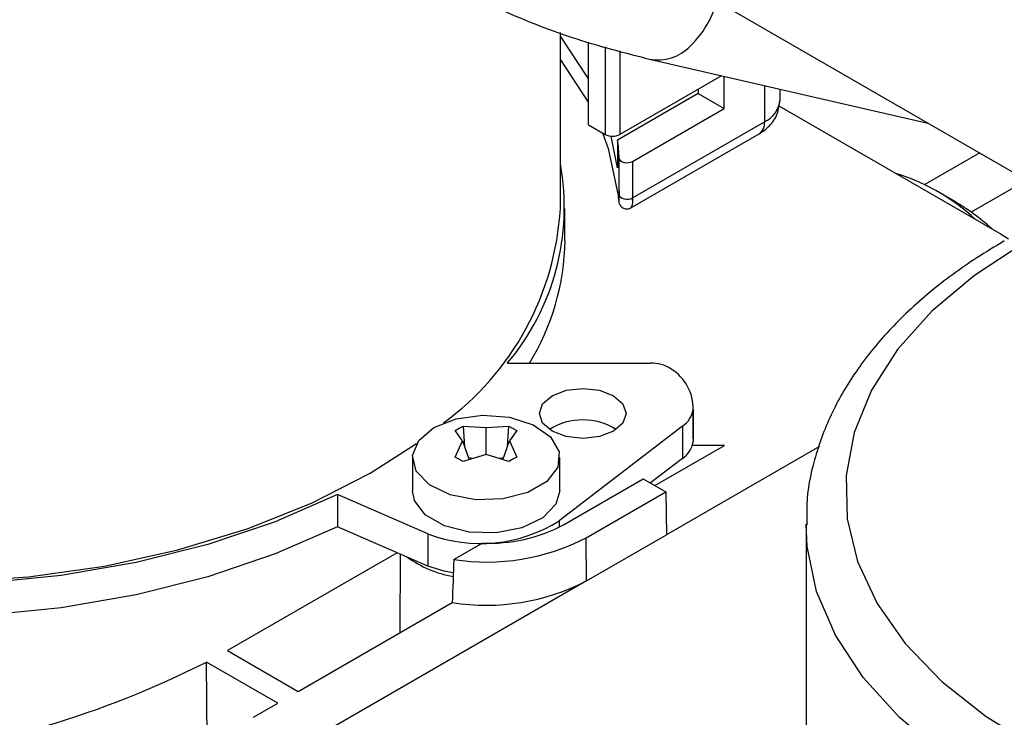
# Model space of a CAD drawing. Header units: millimetres. Extents: x 16 to 503, y 3 to 290.
# Tile 61 of 169: x 99.82 to 102.7, y 118.93 to 120.97. Entities that reach past the tile are written whole.
import ezdxf

# ---------------------------------------------------------------- set-up
doc = ezdxf.new("R2010")
doc.units = ezdxf.units.MM

msp = doc.modelspace()

# ---------------------------------------------------------------- linework, layer by layer
at = {"color": 7, "linetype": 'Continuous', "lineweight": 25}
for p, q in [((100.923, 121.5676), (105.5884, 118.8743)), ((101.4002, 120.4218), (101.4002, 120.9367)), ((101.482, 120.6668), (101.482, 120.9079)), ((101.531, 120.8944), (101.531, 120.6385)), ((101.5745, 120.8825), (101.5745, 120.6385)), ((101.6612, 120.8586), (102.4748, 120.6718)), ((101.8719, 120.8102), (101.5745, 120.6385)), ((101.8791, 120.7139), (101.8791, 120.8086)), ((101.9972, 120.7815), (101.9972, 120.6753)), ((101.8029, 120.7578), (101.5675, 120.622)), ((101.8029, 120.7704), (101.8029, 120.7578)), ((101.8029, 120.7578), (101.8791, 120.7139)), ((102.0423, 120.7711), (102.0423, 120.7381)), ((102.0391, 120.722), (102.6895, 120.3465)), ((101.6115, 120.5594), (101.8791, 120.7139)), ((101.482, 120.6668), (101.531, 120.6385)), ((101.6115, 120.4526), (101.9972, 120.6753)), ((101.5675, 120.5403), (101.5492, 120.6335)), ((101.6063, 120.4236), (101.9813, 120.6401)), ((101.5675, 120.622), (101.5675, 120.5403)), ((102.6266, 120.5841), (102.4661, 120.4915)), ((101.5721, 120.4617), (101.5721, 120.5685)), ((101.6115, 120.5594), (101.6115, 120.4526)), ((102.7645, 120.5045), (102.602, 120.4107)), ((101.5721, 120.4733), (101.5721, 120.4623)), ((102.5523, 120.443), (102.4979, 120.4744)), ((101.4137, 120.3276), (101.4137, 120.4218)), ((102.6895, 120.3465), (102.7112, 120.3329)), ((101.2451, 119.9688), (101.6635, 119.9692)), ((101.7885, 119.8334), (101.7885, 119.7392)), ((101.7889, 119.7489), (101.7889, 119.8431)), ((101.0929, 119.7717), (101.1044, 119.7787)), ((101.1142, 119.7417), (101.0929, 119.7717)), ((101.1044, 119.7787), (101.116, 119.7851)), ((101.116, 119.7851), (101.1829, 119.7814)), ((101.116, 119.7851), (101.1202, 119.7245)), ((101.1829, 119.7814), (101.2497, 119.7851)), ((101.1829, 119.7021), (101.1829, 119.7814)), ((101.2455, 119.7245), (101.2497, 119.7851)), ((101.2497, 119.7851), (101.2729, 119.7717)), ((101.2729, 119.7717), (101.2515, 119.7417)), ((101.7577, 119.7848), (101.3966, 119.5082)), ((101.7577, 119.7848), (101.7577, 119.6906)), ((101.0929, 119.6945), (101.1142, 119.7417)), ((101.1142, 119.7417), (101.1334, 119.6866)), ((101.2323, 119.6866), (101.2515, 119.7417)), ((101.2515, 119.7417), (101.2729, 119.6945)), ((101.7889, 119.7489), (101.7885, 119.7392)), ((100.8442, 119.647), (100.9796, 119.734)), ((101.6769, 119.6111), (101.8806, 119.7287)), ((102.158, 119.7257), (101.7104, 119.4672)), ((101.8806, 119.7287), (101.7864, 119.7287)), ((100.9675, 119.6929), (100.9675, 119.596)), ((101.116, 119.6812), (101.0929, 119.6945)), ((101.1829, 119.7021), (101.116, 119.6812)), ((101.144, 119.6899), (101.1313, 119.6926)), ((101.2497, 119.6812), (101.1829, 119.7021)), ((101.2344, 119.6926), (101.2217, 119.6899)), ((101.2614, 119.6881), (101.2497, 119.6812)), ((101.2729, 119.6945), (101.2614, 119.6881)), ((101.3983, 119.596), (101.3983, 119.6929)), ((101.7577, 119.6906), (101.6639, 119.6187)), ((101.4095, 119.4966), (101.6424, 119.6311)), ((101.6424, 119.6311), (101.7085, 119.5929)), ((101.4756, 119.4584), (101.7085, 119.5929)), ((101.7085, 119.5929), (101.7104, 119.4673)), ((101.0129, 119.4698), (100.7481, 119.585)), ((100.7481, 119.585), (100.7481, 119.4908)), ((101.3966, 119.5082), (101.3966, 119.4896)), ((101.0129, 119.3756), (100.7481, 119.4908)), ((102.1186, 119.499), (102.1186, 117.8156)), ((101.0129, 119.4698), (101.0129, 119.3756)), ((101.4765, 119.3323), (101.4756, 119.4584)), ((101.4765, 119.3323), (101.7103, 119.4672)), ((101.0883, 119.3947), (101.171, 119.4425)), ((100.923, 119.4147), (100.4266, 119.1282)), ((100.9318, 119.4108), (100.9309, 119.1804)), ((101.4765, 119.3323), (99.8638, 118.4012)), ((100.6335, 119.0088), (101.0841, 119.2689)), ((100.4266, 119.1282), (100.6335, 119.0088)), ((100.5737, 118.9743), (100.3652, 119.0946)), ((100.3669, 118.8601), (100.3652, 119.0946)), ((100.5023, 118.933), (100.5737, 118.9743))]:
    msp.add_line(p, q, dxfattribs=at)
at = {"color": 7, "linetype": 'Continuous', "lineweight": 25, "flags": 128}
for points in [[(101.482, 120.8003), (101.4773, 120.8089), (101.4002, 120.9256)], [(101.4002, 120.8565), (101.4815, 120.7323), (101.482, 120.7313)], [(101.5231, 120.6431), (101.5395, 120.5973), (101.5689, 120.4594)], [(100.7481, 119.585), (100.5662, 119.5051), (100.3691, 119.4384), (100.1596, 119.3857), (99.9406, 119.3478), (99.7155, 119.3252), (99.4872, 119.3184), (99.2592, 119.3273), (99.0347, 119.3518), (98.8168, 119.3917), (98.6087, 119.4463), (98.4134, 119.5148), (98.2337, 119.5963), (98.0721, 119.6896), (97.9309, 119.7933), (97.8122, 119.9061), (97.7177, 120.0262), (97.6486, 120.152), (97.6061, 120.2816), (97.5906, 120.4132), (97.6025, 120.545), (97.604, 120.5526)], [(101.5721, 120.5685), (101.5733, 120.5647), (101.5763, 120.5612), (101.5809, 120.5584), (101.5867, 120.5565), (101.5932, 120.5556), (101.5999, 120.5558), (101.6061, 120.5571), (101.6115, 120.5594)], [(101.5721, 120.4617), (101.5733, 120.4579), (101.5763, 120.4544), (101.5809, 120.4516), (101.5867, 120.4497), (101.5932, 120.4488), (101.5999, 120.449), (101.6061, 120.4503), (101.6115, 120.4526)], [(97.604, 120.4218), (97.6075, 120.3557), (97.6351, 120.2244), (97.69, 120.0959), (97.7712, 119.9722), (97.8777, 119.855), (98.0079, 119.7461), (98.1599, 119.6471), (98.3315, 119.5593), (98.5201, 119.4842), (98.723, 119.4227), (98.9373, 119.3757), (99.1599, 119.3441), (99.3874, 119.3281), (99.6166, 119.3281), (99.8442, 119.344), (100.0667, 119.3757), (100.281, 119.4226), (100.484, 119.4841), (100.6726, 119.5593), (100.8442, 119.647)], [(100.7481, 119.4908), (100.5662, 119.4109), (100.3691, 119.3441), (100.1596, 119.2914), (99.9406, 119.2536), (99.7155, 119.231), (99.4872, 119.2242), (99.2592, 119.2331), (99.0347, 119.2576), (98.8168, 119.2975), (98.6087, 119.3521), (98.4134, 119.4206), (98.2337, 119.5021), (98.0721, 119.5954), (97.9309, 119.6991), (97.8122, 119.8119), (97.7177, 119.932), (97.6486, 120.0578), (97.6061, 120.1874), (97.5906, 120.319), (97.5906, 120.3276)], [(102.7562, 120.3209), (102.6109, 120.226), (102.4868, 120.1214), (102.386, 120.0089), (102.3098, 119.8901), (102.2596, 119.7667), (102.2359, 119.6407), (102.2393, 119.5141), (102.2696, 119.3886), (102.3264, 119.2662), (102.4088, 119.1487), (102.5156, 119.038), (102.6452, 118.9358), (102.7955, 118.8434)], [(101.5554, 119.7703), (101.5143, 119.7544), (101.4657, 119.7488), (101.4171, 119.7544), (101.376, 119.7703), (101.3484, 119.7941), (101.3388, 119.8221), (101.3484, 119.8502), (101.376, 119.8739), (101.4171, 119.8898), (101.4657, 119.8954), (101.5143, 119.8898), (101.5555, 119.8739), (101.583, 119.8501), (101.5926, 119.8221), (101.583, 119.7941), (101.5554, 119.7703)], [(101.0306, 119.7808), (101.0959, 119.8067), (101.1729, 119.8171), (101.2513, 119.8108), (101.3205, 119.7886), (101.371, 119.7534), (101.3962, 119.7101), (101.3925, 119.6644), (101.3606, 119.6226), (101.3046, 119.5903), (101.2322, 119.5719), (101.1531, 119.5698), (101.0781, 119.5843), (101.0172, 119.6135), (100.9786, 119.6534), (100.9677, 119.6987), (100.9858, 119.7431), (101.0306, 119.7808)], [(101.3983, 119.596), (101.3871, 119.5565), (101.3486, 119.5166), (101.2877, 119.4874), (101.2126, 119.4729), (101.1336, 119.475), (101.0611, 119.4934), (101.0052, 119.5258), (100.9732, 119.5676), (100.9675, 119.596)], [(105.5812, 118.8785), (105.5108, 118.8231), (105.3588, 118.7241), (105.1872, 118.6364), (104.9986, 118.5612), (104.7956, 118.4997), (104.5813, 118.4528), (104.3588, 118.4212), (104.1312, 118.4052), (103.902, 118.4052), (103.6745, 118.4212), (103.4519, 118.4528), (103.2376, 118.4998), (103.0347, 118.5613), (102.8461, 118.6364), (102.6745, 118.7242), (102.5225, 118.8232), (102.3923, 118.9321), (102.2858, 119.0493), (102.2046, 119.173), (102.1497, 119.3015), (102.1221, 119.4328), (102.1186, 119.4978)], [(101.087, 119.3556), (101.0602, 119.3611), (101.0129, 119.3756)]]:
    msp.add_lwpolyline(points, dxfattribs=at)
at = {"color": 7, "linetype": 'Continuous', "lineweight": 25}
for centre, radius, start, end in [((101.5742, 121.1095), 0.2959, 314.0526, 343.9184), ((101.6858, 120.9856), 0.1293, 259.0645, 316.6851), ((101.9653, 120.7458), 0.0774, 294.3747, 354.3052), ((101.9595, 120.6711), 0.0379, 305.0133, 6.2988), ((101.5527, 120.6805), 0.0473, 242.6097, 297.3903), ((100.9012, 120.5378), 0.6716, 2.6213, 7.2), ((100.7051, 120.4247), 0.7067, 319.8215, 10.4239), ((102.1997, 119.9406), 0.6114, 47.2688, 72.7366), ((102.2169, 119.8722), 0.662, 47.7876, 59.5625), ((100.5639, 120.4707), 0.8377, 306.1385, 356.6562), ((100.7103, 120.3368), 0.7035, 328.4588, 359.2517), ((101.6669, 119.8649), 0.1044, 56.5898, 91.891), ((101.6527, 119.8366), 0.1358, 358.641, 58.1388), ((101.7175, 119.8443), 0.0718, 304.0693, 351.2725), ((101.4657, 119.6218), 0.1815, 57.6052, 122.3948), ((101.7175, 119.7501), 0.0718, 304.0693, 351.2725), ((101.1666, 119.8705), 0.4292, 249.0118, 302.4077), ((101.1904, 119.9099), 0.4678, 267.6241, 297.929), ((101.1844, 120.0196), 0.6322, 261.2539, 297.423), ((101.1446, 119.6686), 0.3289, 234.139, 259.8403), ((101.1841, 119.8963), 0.6353, 260.9412, 297.4024), ((99.0641, 121.6778), 2.8923, 276.5514, 296.7346)]:
    msp.add_arc(centre, radius, start, end, dxfattribs=at)
msp.add_ellipse((100.9363, 93.251), major_axis=(0.4965, 32.3433), ratio=0.013086, start_param=0.629705, end_param=0.636284, dxfattribs=at)
for points, knots in [([(99.9299, 123.1967), (99.9305, 123.1498), (99.9323, 123.0154), (99.9517, 122.7994), (99.9949, 122.5528), (100.0594, 122.3173), (100.1443, 122.0945), (100.2491, 121.8858), (100.373, 121.6925), (100.515, 121.5158), (100.6741, 121.3565), (100.8494, 121.2157), (101.0395, 121.0938), (101.2438, 120.9919), (101.4511, 120.9123), (101.5943, 120.8757), (101.6612, 120.8586)], [0, 0, 0, 0, 0.040723, 0.116568, 0.192281, 0.267728, 0.342849, 0.417607, 0.491998, 0.566064, 0.639888, 0.713587, 0.787266, 0.86104, 0.935026, 1, 1, 1, 1]), ([(101.9813, 120.6401), (101.9918, 120.6473), (102.014, 120.6625), (102.0374, 120.697), (102.0406, 120.7246), (102.0423, 120.7381)], [0, 0, 0, 0, 0.3184176, 0.665866, 1, 1, 1, 1]), ([(101.5689, 120.4594), (101.5694, 120.4554), (101.5704, 120.4468), (101.5713, 120.4418), (101.5718, 120.444), (101.5721, 120.4507), (101.5721, 120.458), (101.5721, 120.4617)], [0, 0, 0, 0, 0.2317406, 0.5027561, 0.706042, 0.8525103, 1, 1, 1, 1]), ([(101.569, 120.4582), (101.5696, 120.4527), (101.5704, 120.4452), (101.5713, 120.4402), (101.5722, 120.4365), (101.5742, 120.4319), (101.5777, 120.4272), (101.5833, 120.4227), (101.5909, 120.4202), (101.5991, 120.4202), (101.6039, 120.4225), (101.6062, 120.4236)], [0, 0, 0, 0, 0.334491, 0.458602, 0.536917, 0.586936, 0.655116, 0.733969, 0.824089, 0.917614, 1, 1, 1, 1]), ([(101.6115, 120.4526), (101.6114, 120.4474), (101.6111, 120.437), (101.6092, 120.4268), (101.6071, 120.4251), (101.6059, 120.4242)], [0, 0, 0, 0, 0.3327043, 0.6551759, 1, 1, 1, 1]), ([(102.6985, 120.3266), (102.6715, 120.3104), (102.5931, 120.2635), (102.4769, 120.1774), (102.3581, 120.066), (102.2614, 119.9459), (102.1879, 119.8193), (102.1407, 119.6882), (102.1184, 119.58), (102.1209, 119.5165), (102.1217, 119.4975)], [0, 0, 0, 0, 0.077142, 0.223201, 0.369335, 0.514857, 0.658991, 0.800979, 0.940555, 1, 1, 1, 1])]:
    msp.add_open_spline(points, degree=3, knots=knots, dxfattribs=at)

doc.saveas('drawing.dxf')
